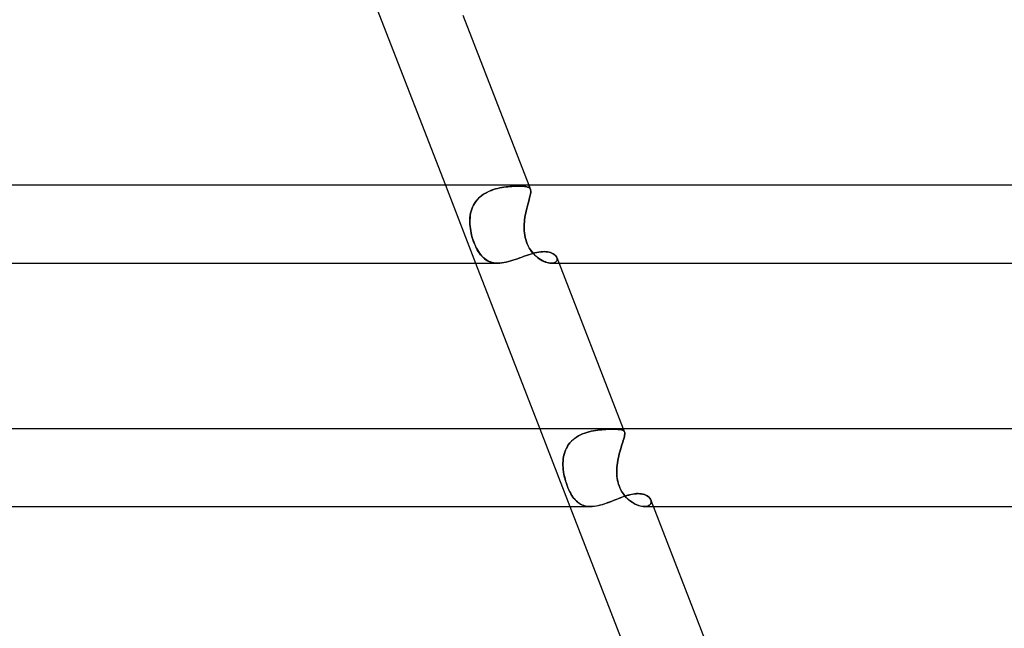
# Model space of a CAD drawing. Header units: millimetres. Extents: x -385 to 385, y -2 to 250.
# Tile 70 of 84: x 149 to 200, y 156 to 187. Entities that reach past the tile are written whole.
import ezdxf

# ---------------------------------------------------------------- set-up
doc = ezdxf.new("R2010")
doc.units = ezdxf.units.MM
doc.layers.add('HIDDEN', color=7, linetype='Continuous')
doc.layers.add('THICK', color=7, linetype='Continuous')

msp = doc.modelspace()

# ---------------------------------------------------------------- linework, layer by layer
at = {"layer": 'HIDDEN'}
for p, q in [((166.081, 191.5), (167.634, 187.5)), ((170.932, 179), (172.484, 175)), ((172.988, 178.595), (173.088, 178.648)), ((173.092, 178.65), (172.993, 178.598)), ((173.088, 178.648), (173.19, 178.696)), ((173.194, 178.698), (173.092, 178.65)), ((173.19, 178.696), (173.295, 178.738)), ((173.299, 178.74), (173.194, 178.698)), ((173.295, 178.738), (173.401, 178.775)), ((173.406, 178.777), (173.299, 178.74)), ((173.401, 178.775), (173.509, 178.808)), ((173.514, 178.81), (173.406, 178.777)), ((173.509, 178.808), (173.617, 178.837)), ((173.622, 178.838), (173.514, 178.81)), ((173.617, 178.837), (173.726, 178.861)), ((173.73, 178.862), (173.622, 178.838)), ((173.726, 178.861), (173.834, 178.882)), ((173.838, 178.882), (173.73, 178.862)), ((173.834, 178.882), (173.94, 178.899)), ((173.945, 178.9), (173.838, 178.882)), ((173.94, 178.899), (174.046, 178.914)), ((174.05, 178.914), (173.945, 178.9)), ((174.046, 178.914), (174.149, 178.925)), ((174.153, 178.926), (174.05, 178.914)), ((174.149, 178.925), (174.251, 178.935)), ((174.254, 178.935), (174.153, 178.926)), ((174.251, 178.935), (174.35, 178.942)), ((174.352, 178.942), (174.254, 178.935)), ((174.35, 178.942), (174.445, 178.948)), ((174.447, 178.948), (174.352, 178.942)), ((174.445, 178.948), (174.537, 178.951)), ((174.538, 178.951), (174.447, 178.948)), ((174.537, 178.951), (174.625, 178.954)), ((174.625, 178.954), (174.538, 178.951)), ((174.625, 178.954), (174.708, 178.954)), ((174.708, 178.954), (174.625, 178.954)), ((174.791, 178.953), (174.708, 178.954)), ((174.708, 178.954), (174.79, 178.953)), ((174.79, 178.953), (174.867, 178.951)), ((174.867, 178.951), (174.791, 178.953)), ((174.938, 178.947), (174.867, 178.951)), ((174.867, 178.951), (174.938, 178.947)), ((175.003, 178.941), (174.938, 178.947)), ((174.938, 178.947), (175.002, 178.941)), ((175.002, 178.941), (175.061, 178.933)), ((175.062, 178.933), (175.003, 178.941)), ((175.061, 178.933), (175.114, 178.922)), ((175.115, 178.922), (175.062, 178.933)), ((175.114, 178.922), (175.161, 178.909)), ((175.162, 178.909), (175.115, 178.922)), ((175.161, 178.909), (175.202, 178.893)), ((175.202, 178.893), (175.162, 178.909)), ((175.236, 178.873), (175.202, 178.893)), ((175.202, 178.893), (175.236, 178.873)), ((175.223, 179), (175.305, 178.788)), ((175.265, 178.85), (175.236, 178.873)), ((175.236, 178.873), (175.265, 178.85)), ((175.287, 178.822), (175.265, 178.85)), ((175.265, 178.85), (175.287, 178.822)), ((175.304, 178.79), (175.287, 178.822)), ((175.287, 178.822), (175.304, 178.79)), ((175.315, 178.754), (175.304, 178.79)), ((175.304, 178.79), (175.315, 178.754)), ((175.318, 178.615), (175.309, 178.557)), ((175.309, 178.556), (175.317, 178.614)), ((175.321, 178.713), (175.315, 178.754)), ((175.315, 178.754), (175.321, 178.713)), ((175.317, 178.614), (175.321, 178.666)), ((175.321, 178.667), (175.318, 178.615)), ((175.321, 178.666), (175.321, 178.713)), ((175.321, 178.713), (175.321, 178.667)), ((172.43, 178.067), (172.492, 178.158)), ((172.494, 178.162), (172.432, 178.07)), ((172.492, 178.158), (172.56, 178.245)), ((172.563, 178.248), (172.494, 178.162)), ((172.56, 178.245), (172.635, 178.326)), ((172.637, 178.329), (172.563, 178.248)), ((172.635, 178.326), (172.715, 178.401)), ((172.718, 178.404), (172.637, 178.329)), ((172.715, 178.401), (172.801, 178.471)), ((172.805, 178.474), (172.718, 178.404)), ((172.801, 178.471), (172.892, 178.536)), ((172.897, 178.539), (172.805, 178.474)), ((172.892, 178.536), (172.988, 178.595)), ((172.993, 178.598), (172.897, 178.539)), ((175.189, 178.086), (175.215, 178.178)), ((175.216, 178.18), (175.19, 178.088)), ((175.215, 178.178), (175.239, 178.265)), ((175.24, 178.266), (175.216, 178.18)), ((175.239, 178.265), (175.261, 178.346)), ((175.261, 178.347), (175.24, 178.266)), ((175.281, 178.423), (175.261, 178.347)), ((175.261, 178.346), (175.28, 178.422)), ((175.28, 178.422), (175.297, 178.492)), ((175.297, 178.493), (175.281, 178.423)), ((175.309, 178.557), (175.297, 178.493)), ((175.297, 178.492), (175.309, 178.556)), ((172.258, 177.668), (172.231, 177.56)), ((172.231, 177.558), (172.257, 177.666)), ((172.257, 177.666), (172.29, 177.771)), ((172.291, 177.773), (172.258, 177.668)), ((172.29, 177.771), (172.33, 177.873)), ((172.331, 177.876), (172.291, 177.773)), ((172.33, 177.873), (172.376, 177.972)), ((172.378, 177.975), (172.331, 177.876)), ((172.376, 177.972), (172.43, 178.067)), ((172.432, 178.07), (172.378, 177.975)), ((175.086, 177.68), (175.062, 177.57)), ((175.062, 177.569), (175.085, 177.679)), ((175.085, 177.679), (175.111, 177.786)), ((175.111, 177.787), (175.086, 177.68)), ((175.111, 177.786), (175.137, 177.89)), ((175.137, 177.89), (175.111, 177.787)), ((175.163, 177.991), (175.137, 177.89)), ((175.137, 177.89), (175.163, 177.99)), ((175.19, 178.088), (175.163, 177.991)), ((175.163, 177.99), (175.189, 178.086)), ((172.191, 177.227), (172.19, 177.113)), ((172.19, 177.113), (172.191, 177.226)), ((172.194, 177), (172.19, 177.113)), ((172.19, 177.113), (172.194, 177)), ((172.199, 177.339), (172.191, 177.227)), ((172.191, 177.226), (172.198, 177.338)), ((172.198, 177.338), (172.212, 177.449)), ((172.212, 177.45), (172.199, 177.339)), ((172.231, 177.56), (172.212, 177.45)), ((172.212, 177.449), (172.231, 177.558)), ((174.993, 177.116), (174.984, 177)), ((174.984, 177), (174.993, 177.115)), ((175.005, 177.231), (174.993, 177.116)), ((174.993, 177.115), (175.005, 177.23)), ((175.021, 177.345), (175.005, 177.231)), ((175.005, 177.23), (175.021, 177.344)), ((175.021, 177.344), (175.04, 177.458)), ((175.04, 177.458), (175.021, 177.345)), ((175.062, 177.57), (175.04, 177.458)), ((175.04, 177.458), (175.062, 177.569)), ((172.203, 176.889), (172.194, 177)), ((172.194, 177), (172.203, 176.888)), ((172.216, 176.777), (172.203, 176.889)), ((172.203, 176.888), (172.216, 176.776)), ((172.234, 176.664), (172.216, 176.777)), ((172.216, 176.776), (172.234, 176.663)), ((172.256, 176.55), (172.234, 176.664)), ((172.234, 176.663), (172.256, 176.549)), ((174.98, 176.889), (174.984, 177)), ((174.984, 177), (174.98, 176.888)), ((174.98, 176.777), (174.98, 176.889)), ((174.98, 176.888), (174.98, 176.776)), ((174.985, 176.664), (174.98, 176.777)), ((174.98, 176.776), (174.985, 176.663)), ((174.995, 176.55), (174.985, 176.664)), ((174.985, 176.663), (174.995, 176.549)), ((172.282, 176.436), (172.256, 176.55)), ((172.256, 176.549), (172.283, 176.435)), ((172.313, 176.323), (172.282, 176.436)), ((172.283, 176.435), (172.314, 176.321)), ((172.348, 176.209), (172.313, 176.323)), ((172.314, 176.321), (172.349, 176.207)), ((172.387, 176.097), (172.348, 176.209)), ((172.349, 176.207), (172.388, 176.094)), ((172.428, 175.989), (172.387, 176.097)), ((172.388, 176.094), (172.431, 175.984)), ((175.011, 176.436), (174.995, 176.55)), ((174.995, 176.549), (175.011, 176.435)), ((175.033, 176.323), (175.011, 176.436)), ((175.011, 176.435), (175.033, 176.321)), ((175.061, 176.209), (175.033, 176.323)), ((175.033, 176.321), (175.062, 176.207)), ((175.097, 176.097), (175.061, 176.209)), ((175.062, 176.207), (175.098, 176.094)), ((175.138, 175.989), (175.097, 176.097)), ((175.098, 176.094), (175.141, 175.984)), ((172.473, 175.885), (172.428, 175.989)), ((172.431, 175.984), (172.476, 175.878)), ((172.521, 175.785), (172.473, 175.885)), ((172.476, 175.878), (172.525, 175.777)), ((172.571, 175.69), (172.521, 175.785)), ((172.525, 175.777), (172.576, 175.681)), ((172.624, 175.6), (172.571, 175.69)), ((172.576, 175.681), (172.631, 175.59)), ((172.681, 175.515), (172.624, 175.6)), ((172.631, 175.59), (172.688, 175.504)), ((175.186, 175.885), (175.138, 175.989)), ((175.141, 175.984), (175.19, 175.878)), ((175.24, 175.785), (175.186, 175.885)), ((175.19, 175.878), (175.244, 175.777)), ((175.299, 175.69), (175.24, 175.785)), ((175.244, 175.777), (175.305, 175.681)), ((175.363, 175.6), (175.299, 175.69)), ((175.305, 175.681), (175.371, 175.59)), ((175.432, 175.515), (175.363, 175.6)), ((175.371, 175.59), (175.442, 175.504)), ((175.732, 175.566), (175.829, 175.58)), ((175.829, 175.58), (175.923, 175.589)), ((175.923, 175.589), (176.013, 175.592)), ((176.013, 175.592), (176.103, 175.589)), ((176.103, 175.589), (176.188, 175.579)), ((176.188, 175.579), (176.268, 175.564)), ((172.74, 175.435), (172.681, 175.515)), ((172.688, 175.504), (172.748, 175.424)), ((172.802, 175.362), (172.74, 175.435)), ((172.748, 175.424), (172.812, 175.351)), ((172.867, 175.295), (172.802, 175.362)), ((172.812, 175.351), (172.877, 175.285)), ((172.936, 175.234), (172.867, 175.295)), ((172.877, 175.285), (172.946, 175.226)), ((173.008, 175.18), (172.936, 175.234)), ((172.946, 175.226), (173.018, 175.173)), ((173.084, 175.133), (173.008, 175.18)), ((173.018, 175.173), (173.094, 175.127)), ((173.164, 175.092), (173.084, 175.133)), ((173.094, 175.127), (173.173, 175.089)), ((173.248, 175.059), (173.164, 175.092)), ((173.173, 175.089), (173.255, 175.057)), ((174.058, 175.052), (174.173, 175.08)), ((174.173, 175.08), (174.289, 175.112)), ((174.289, 175.112), (174.405, 175.147)), ((174.405, 175.147), (174.521, 175.185)), ((174.521, 175.185), (174.637, 175.225)), ((174.637, 175.225), (174.753, 175.267)), ((174.753, 175.267), (174.869, 175.308)), ((174.869, 175.308), (174.983, 175.35)), ((174.983, 175.35), (175.096, 175.389)), ((175.096, 175.389), (175.207, 175.427)), ((175.207, 175.427), (175.316, 175.463)), ((175.316, 175.463), (175.423, 175.495)), ((175.423, 175.495), (175.529, 175.523)), ((175.506, 175.435), (175.432, 175.515)), ((175.442, 175.504), (175.516, 175.424)), ((175.582, 175.362), (175.506, 175.435)), ((175.516, 175.424), (175.594, 175.351)), ((175.529, 175.523), (175.631, 175.547)), ((175.661, 175.295), (175.582, 175.362)), ((175.594, 175.351), (175.674, 175.285)), ((175.631, 175.547), (175.732, 175.566)), ((175.743, 175.234), (175.661, 175.295)), ((175.674, 175.285), (175.755, 175.226)), ((175.826, 175.18), (175.743, 175.234)), ((175.755, 175.226), (175.837, 175.173)), ((175.909, 175.133), (175.826, 175.18)), ((175.837, 175.173), (175.919, 175.127)), ((175.993, 175.092), (175.909, 175.133)), ((175.919, 175.127), (176.001, 175.089)), ((176.075, 175.059), (175.993, 175.092)), ((176.001, 175.089), (176.082, 175.057)), ((176.268, 175.564), (176.342, 175.543)), ((176.342, 175.543), (176.41, 175.517)), ((176.41, 175.517), (176.471, 175.486)), ((176.471, 175.486), (176.525, 175.452)), ((176.525, 175.452), (176.572, 175.413)), ((176.572, 175.413), (176.611, 175.373)), ((176.634, 175.087), (176.6, 175.057)), ((176.6, 175.057), (176.634, 175.087)), ((176.611, 175.373), (176.642, 175.33)), ((176.659, 175.122), (176.634, 175.087)), ((176.634, 175.087), (176.659, 175.121)), ((176.642, 175.33), (176.664, 175.287)), ((176.675, 175.16), (176.659, 175.122)), ((176.659, 175.121), (176.675, 175.159)), ((176.664, 175.287), (176.677, 175.243)), ((176.677, 175.243), (176.664, 175.286)), ((176.68, 175.201), (176.675, 175.16)), ((176.675, 175.159), (176.68, 175.2)), ((176.677, 175.243), (176.68, 175.201)), ((176.68, 175.2), (176.677, 175.243)), ((173.336, 175.034), (173.248, 175.059)), ((173.255, 175.057), (173.341, 175.032)), ((173.428, 175.015), (173.336, 175.034)), ((173.341, 175.032), (173.432, 175.014)), ((173.524, 175.004), (173.428, 175.015)), ((173.432, 175.014), (173.526, 175.004)), ((173.624, 175), (173.524, 175.004)), ((173.526, 175.004), (173.624, 175)), ((173.624, 175), (173.729, 175.003)), ((173.729, 175.003), (173.836, 175.013)), ((173.836, 175.013), (173.945, 175.03)), ((173.945, 175.03), (174.058, 175.052)), ((176.155, 175.034), (176.075, 175.059)), ((176.082, 175.057), (176.16, 175.032)), ((176.233, 175.015), (176.155, 175.034)), ((176.16, 175.032), (176.236, 175.014)), ((176.307, 175.004), (176.233, 175.015)), ((176.236, 175.014), (176.308, 175.004)), ((176.377, 175), (176.307, 175.004)), ((176.308, 175.004), (176.377, 175)), ((176.444, 175.004), (176.377, 175)), ((176.377, 175), (176.444, 175.004)), ((176.379, 175), (176.775, 175)), ((176.504, 175.015), (176.444, 175.004)), ((176.444, 175.004), (176.504, 175.015)), ((176.556, 175.033), (176.504, 175.015)), ((176.504, 175.015), (176.556, 175.033)), ((176.6, 175.057), (176.556, 175.033)), ((176.556, 175.033), (176.6, 175.057)), ((175.783, 166.5), (177.335, 162.5)), ((179.183, 166.463), (179.081, 166.457)), ((179.082, 166.457), (179.184, 166.463)), ((179.281, 166.468), (179.183, 166.463)), ((179.184, 166.463), (179.282, 166.468)), ((179.376, 166.471), (179.281, 166.468)), ((179.282, 166.468), (179.376, 166.471)), ((179.376, 166.471), (179.466, 166.473)), ((179.466, 166.473), (179.376, 166.471)), ((179.466, 166.473), (179.551, 166.473)), ((179.551, 166.473), (179.466, 166.473)), ((179.641, 166.473), (179.551, 166.473)), ((179.551, 166.473), (179.641, 166.473)), ((179.723, 166.47), (179.641, 166.473)), ((179.641, 166.473), (179.724, 166.47)), ((179.799, 166.466), (179.723, 166.47)), ((179.724, 166.47), (179.799, 166.466)), ((179.867, 166.46), (179.799, 166.466)), ((179.799, 166.466), (179.867, 166.46)), ((180.073, 166.5), (180.14, 166.329)), ((177.582, 166.004), (177.494, 165.933)), ((177.497, 165.936), (177.585, 166.006)), ((177.676, 166.07), (177.582, 166.004)), ((177.585, 166.006), (177.679, 166.071)), ((177.775, 166.129), (177.676, 166.07)), ((177.679, 166.071), (177.777, 166.13)), ((177.877, 166.182), (177.775, 166.129)), ((177.777, 166.13), (177.88, 166.183)), ((177.983, 166.229), (177.877, 166.182)), ((177.88, 166.183), (177.986, 166.23)), ((178.091, 166.271), (177.983, 166.229)), ((177.986, 166.23), (178.094, 166.272)), ((178.201, 166.307), (178.091, 166.271)), ((178.094, 166.272), (178.204, 166.308)), ((178.313, 166.339), (178.201, 166.307)), ((178.204, 166.308), (178.315, 166.34)), ((178.425, 166.366), (178.313, 166.339)), ((178.315, 166.34), (178.427, 166.367)), ((178.537, 166.39), (178.425, 166.366)), ((178.427, 166.367), (178.539, 166.39)), ((178.649, 166.409), (178.537, 166.39)), ((178.539, 166.39), (178.651, 166.409)), ((178.76, 166.425), (178.649, 166.409)), ((178.651, 166.409), (178.761, 166.425)), ((178.869, 166.438), (178.76, 166.425)), ((178.761, 166.425), (178.87, 166.438)), ((178.976, 166.449), (178.869, 166.438)), ((178.87, 166.438), (178.977, 166.449)), ((179.081, 166.457), (178.976, 166.449)), ((178.977, 166.449), (179.082, 166.457)), ((179.928, 166.452), (179.867, 166.46)), ((179.867, 166.46), (179.928, 166.452)), ((179.981, 166.442), (179.928, 166.452)), ((179.928, 166.452), (179.981, 166.442)), ((180.027, 166.428), (179.981, 166.442)), ((179.981, 166.442), (180.027, 166.428)), ((180.066, 166.41), (180.027, 166.428)), ((180.027, 166.428), (180.066, 166.41)), ((180.097, 166.389), (180.066, 166.41)), ((180.066, 166.41), (180.097, 166.389)), ((180.098, 165.968), (180.075, 165.891)), ((180.076, 165.893), (180.099, 165.97)), ((180.122, 166.362), (180.097, 166.389)), ((180.097, 166.389), (180.122, 166.362)), ((180.118, 166.039), (180.098, 165.968)), ((180.099, 165.97), (180.118, 166.04)), ((180.118, 166.04), (180.134, 166.103)), ((180.134, 166.103), (180.118, 166.039)), ((180.139, 166.331), (180.122, 166.362)), ((180.122, 166.362), (180.139, 166.331)), ((180.134, 166.103), (180.145, 166.161)), ((180.145, 166.161), (180.134, 166.103)), ((180.149, 166.297), (180.139, 166.331)), ((180.139, 166.331), (180.149, 166.297)), ((180.145, 166.161), (180.152, 166.212)), ((180.152, 166.212), (180.145, 166.161)), ((180.153, 166.258), (180.149, 166.297)), ((180.149, 166.297), (180.153, 166.257)), ((180.152, 166.212), (180.153, 166.258)), ((180.153, 166.257), (180.152, 166.212)), ((177.15, 165.495), (177.103, 165.394)), ((177.105, 165.397), (177.152, 165.498)), ((177.204, 165.592), (177.15, 165.495)), ((177.152, 165.498), (177.206, 165.595)), ((177.266, 165.686), (177.204, 165.592)), ((177.206, 165.595), (177.268, 165.688)), ((177.336, 165.774), (177.266, 165.686)), ((177.268, 165.688), (177.337, 165.776)), ((177.411, 165.856), (177.336, 165.774)), ((177.337, 165.776), (177.414, 165.859)), ((177.494, 165.933), (177.411, 165.856)), ((177.414, 165.859), (177.497, 165.936)), ((179.959, 165.525), (179.927, 165.422)), ((179.928, 165.424), (179.959, 165.528)), ((179.959, 165.528), (179.99, 165.627)), ((179.99, 165.625), (179.959, 165.525)), ((179.99, 165.627), (180.02, 165.721)), ((180.02, 165.72), (179.99, 165.625)), ((180.02, 165.721), (180.049, 165.81)), ((180.049, 165.809), (180.02, 165.72)), ((180.049, 165.81), (180.076, 165.893)), ((180.075, 165.891), (180.049, 165.809)), ((176.979, 164.847), (176.99, 164.961)), ((176.99, 164.959), (176.979, 164.846)), ((176.99, 164.961), (177.008, 165.073)), ((177.008, 165.071), (176.99, 164.959)), ((177.008, 165.073), (177.033, 165.184)), ((177.033, 165.182), (177.008, 165.071)), ((177.033, 165.184), (177.065, 165.292)), ((177.064, 165.289), (177.033, 165.182)), ((177.103, 165.394), (177.064, 165.289)), ((177.065, 165.292), (177.105, 165.397)), ((179.813, 164.975), (179.79, 164.857)), ((179.791, 164.859), (179.813, 164.976)), ((179.813, 164.976), (179.839, 165.092)), ((179.839, 165.09), (179.813, 164.975)), ((179.839, 165.092), (179.867, 165.206)), ((179.867, 165.204), (179.839, 165.09)), ((179.867, 165.206), (179.897, 165.317)), ((179.896, 165.315), (179.867, 165.204)), ((179.927, 165.422), (179.896, 165.315)), ((179.897, 165.317), (179.928, 165.424)), ((176.974, 164.732), (176.979, 164.847)), ((176.979, 164.846), (176.974, 164.731)), ((176.974, 164.617), (176.974, 164.732)), ((176.974, 164.731), (176.974, 164.616)), ((176.98, 164.5), (176.974, 164.617)), ((176.974, 164.616), (176.98, 164.5)), ((176.99, 164.392), (176.98, 164.5)), ((176.98, 164.5), (176.991, 164.385)), ((179.744, 164.5), (179.738, 164.385)), ((179.739, 164.392), (179.744, 164.5)), ((179.744, 164.5), (179.756, 164.62)), ((179.756, 164.62), (179.744, 164.5)), ((179.756, 164.62), (179.771, 164.74)), ((179.771, 164.739), (179.756, 164.62)), ((179.771, 164.74), (179.791, 164.859)), ((179.79, 164.857), (179.771, 164.739)), ((177.005, 164.282), (176.99, 164.392)), ((176.991, 164.385), (177.007, 164.269)), ((177.023, 164.172), (177.005, 164.282)), ((177.007, 164.269), (177.027, 164.153)), ((177.046, 164.062), (177.023, 164.172)), ((177.027, 164.153), (177.052, 164.036)), ((177.072, 163.952), (177.046, 164.062)), ((177.052, 164.036), (177.081, 163.919)), ((177.102, 163.842), (177.072, 163.952)), ((179.737, 164.282), (179.739, 164.392)), ((179.738, 164.385), (179.737, 164.269)), ((179.74, 164.172), (179.737, 164.282)), ((179.737, 164.269), (179.741, 164.153)), ((179.748, 164.062), (179.74, 164.172)), ((179.741, 164.153), (179.751, 164.036)), ((179.761, 163.952), (179.748, 164.062)), ((179.751, 164.036), (179.767, 163.919)), ((179.781, 163.842), (179.761, 163.952)), ((177.081, 163.919), (177.114, 163.802)), ((177.135, 163.734), (177.102, 163.842)), ((177.114, 163.802), (177.151, 163.686)), ((177.171, 163.628), (177.135, 163.734)), ((177.151, 163.686), (177.191, 163.573)), ((177.209, 163.526), (177.171, 163.628)), ((177.191, 163.573), (177.234, 163.465)), ((177.25, 163.426), (177.209, 163.526)), ((177.234, 163.465), (177.279, 163.36)), ((179.767, 163.919), (179.789, 163.802)), ((179.806, 163.734), (179.781, 163.842)), ((179.789, 163.802), (179.819, 163.686)), ((179.838, 163.628), (179.806, 163.734)), ((179.819, 163.686), (179.856, 163.573)), ((179.875, 163.526), (179.838, 163.628)), ((179.856, 163.573), (179.9, 163.465)), ((179.917, 163.426), (179.875, 163.526)), ((179.9, 163.465), (179.95, 163.36)), ((177.293, 163.331), (177.25, 163.426)), ((177.279, 163.36), (177.327, 163.261)), ((177.339, 163.239), (177.293, 163.331)), ((177.327, 163.261), (177.379, 163.165)), ((177.387, 163.151), (177.339, 163.239)), ((177.379, 163.165), (177.432, 163.075)), ((177.436, 163.068), (177.387, 163.151)), ((177.432, 163.075), (177.488, 162.991)), ((177.488, 162.991), (177.436, 163.068)), ((177.542, 162.919), (177.488, 162.991)), ((177.488, 162.991), (177.546, 162.914)), ((179.823, 162.911), (179.934, 162.953)), ((179.966, 163.331), (179.917, 163.426)), ((179.934, 162.953), (180.042, 162.993)), ((179.95, 163.36), (180.006, 163.261)), ((180.02, 163.239), (179.966, 163.331)), ((180.006, 163.261), (180.069, 163.165)), ((180.079, 163.151), (180.02, 163.239)), ((180.042, 162.993), (180.149, 163.03)), ((180.069, 163.165), (180.137, 163.075)), ((180.142, 163.068), (180.079, 163.151)), ((180.137, 163.075), (180.209, 162.991)), ((180.209, 162.991), (180.142, 163.068)), ((180.149, 163.03), (180.255, 163.064)), ((180.279, 162.919), (180.209, 162.991)), ((180.209, 162.991), (180.285, 162.914)), ((180.255, 163.064), (180.358, 163.093)), ((180.358, 163.093), (180.459, 163.119)), ((180.459, 163.119), (180.557, 163.139)), ((180.557, 163.139), (180.653, 163.153)), ((180.653, 163.153), (180.746, 163.162)), ((180.746, 163.162), (180.835, 163.165)), ((180.835, 163.165), (180.918, 163.162)), ((180.918, 163.162), (180.997, 163.154)), ((180.997, 163.154), (181.071, 163.14)), ((181.071, 163.14), (181.141, 163.121)), ((181.141, 163.121), (181.206, 163.098)), ((181.206, 163.098), (181.266, 163.07)), ((181.266, 163.07), (181.319, 163.038)), ((181.319, 163.038), (181.367, 163.003)), ((181.367, 163.003), (181.409, 162.965)), ((181.409, 162.965), (181.444, 162.924)), ((181.444, 162.924), (181.473, 162.882)), ((177.597, 162.853), (177.542, 162.919)), ((177.546, 162.914), (177.607, 162.843)), ((177.655, 162.793), (177.597, 162.853)), ((177.607, 162.843), (177.67, 162.778)), ((177.715, 162.738), (177.655, 162.793)), ((177.67, 162.778), (177.736, 162.72)), ((177.777, 162.689), (177.715, 162.738)), ((177.736, 162.72), (177.804, 162.669)), ((177.842, 162.645), (177.777, 162.689)), ((177.804, 162.669), (177.876, 162.625)), ((177.909, 162.607), (177.842, 162.645)), ((177.876, 162.625), (177.951, 162.587)), ((177.98, 162.575), (177.909, 162.607)), ((177.951, 162.587), (178.03, 162.556)), ((178.054, 162.548), (177.98, 162.575)), ((178.03, 162.556), (178.113, 162.532)), ((178.132, 162.527), (178.054, 162.548)), ((178.113, 162.532), (178.199, 162.514)), ((178.213, 162.512), (178.132, 162.527)), ((178.199, 162.514), (178.29, 162.504)), ((178.296, 162.503), (178.213, 162.512)), ((178.29, 162.504), (178.384, 162.5)), ((178.383, 162.5), (178.296, 162.503)), ((178.384, 162.5), (178.484, 162.503)), ((178.484, 162.503), (178.588, 162.514)), ((178.588, 162.514), (178.695, 162.53)), ((178.695, 162.53), (178.805, 162.553)), ((178.805, 162.553), (178.917, 162.582)), ((178.917, 162.582), (179.029, 162.615)), ((179.029, 162.615), (179.143, 162.652)), ((179.143, 162.652), (179.257, 162.692)), ((179.257, 162.692), (179.372, 162.734)), ((179.372, 162.734), (179.486, 162.778)), ((179.486, 162.778), (179.6, 162.823)), ((179.6, 162.823), (179.712, 162.867)), ((179.712, 162.867), (179.823, 162.911)), ((180.351, 162.853), (180.279, 162.919)), ((180.285, 162.914), (180.363, 162.843)), ((180.425, 162.793), (180.351, 162.853)), ((180.363, 162.843), (180.444, 162.778)), ((180.5, 162.738), (180.425, 162.793)), ((180.444, 162.778), (180.526, 162.72)), ((180.576, 162.689), (180.5, 162.738)), ((180.526, 162.72), (180.609, 162.669)), ((180.653, 162.645), (180.576, 162.689)), ((180.609, 162.669), (180.693, 162.625)), ((180.73, 162.607), (180.653, 162.645)), ((180.693, 162.625), (180.776, 162.587)), ((180.807, 162.575), (180.73, 162.607)), ((180.776, 162.587), (180.858, 162.556)), ((180.883, 162.548), (180.807, 162.575)), ((180.858, 162.556), (180.939, 162.532)), ((180.957, 162.527), (180.883, 162.548)), ((180.939, 162.532), (181.018, 162.514)), ((181.029, 162.512), (180.957, 162.527)), ((181.018, 162.514), (181.093, 162.504)), ((181.099, 162.503), (181.029, 162.512)), ((181.093, 162.504), (181.165, 162.5)), ((181.164, 162.5), (181.099, 162.503)), ((181.229, 162.503), (181.164, 162.5)), ((181.165, 162.5), (181.235, 162.504)), ((181.167, 162.5), (181.625, 162.5)), ((181.289, 162.512), (181.229, 162.503)), ((181.235, 162.504), (181.299, 162.515)), ((181.343, 162.527), (181.289, 162.512)), ((181.299, 162.515), (181.356, 162.532)), ((181.39, 162.548), (181.343, 162.527)), ((181.356, 162.532), (181.405, 162.557)), ((181.429, 162.574), (181.39, 162.548)), ((181.405, 162.557), (181.445, 162.587)), ((181.461, 162.604), (181.429, 162.574)), ((181.445, 162.587), (181.476, 162.622)), ((181.486, 162.637), (181.461, 162.604)), ((181.473, 162.882), (181.494, 162.839)), ((181.476, 162.622), (181.498, 162.661)), ((181.503, 162.675), (181.486, 162.637)), ((181.494, 162.839), (181.507, 162.797)), ((181.508, 162.793), (181.494, 162.839)), ((181.498, 162.661), (181.51, 162.703)), ((181.512, 162.714), (181.503, 162.675)), ((181.507, 162.797), (181.513, 162.755)), ((181.514, 162.747), (181.508, 162.793)), ((181.51, 162.703), (181.514, 162.747)), ((181.513, 162.755), (181.512, 162.714))]:
    msp.add_line(p, q, dxfattribs=at)
at = {"layer": 'THICK'}
for p, q in [((171.832, 187.736), (175.223, 179)), ((167.634, 187.5), (170.932, 179)), ((247.5, 179), (0, 179)), ((175.83, 175.58), (175.733, 175.567)), ((175.923, 175.589), (175.83, 175.58)), ((176.013, 175.592), (175.923, 175.589)), ((176.103, 175.589), (176.013, 175.592)), ((176.189, 175.579), (176.103, 175.589)), ((176.269, 175.564), (176.189, 175.579)), ((174.175, 175.08), (174.06, 175.053)), ((174.29, 175.112), (174.175, 175.08)), ((174.406, 175.148), (174.29, 175.112)), ((174.523, 175.186), (174.406, 175.148)), ((174.64, 175.227), (174.523, 175.186)), ((174.757, 175.268), (174.64, 175.227)), ((174.872, 175.309), (174.757, 175.268)), ((174.986, 175.351), (174.872, 175.309)), ((175.098, 175.39), (174.986, 175.351)), ((175.209, 175.428), (175.098, 175.39)), ((175.319, 175.464), (175.209, 175.428)), ((175.426, 175.495), (175.319, 175.464)), ((175.531, 175.524), (175.426, 175.495)), ((175.633, 175.548), (175.531, 175.524)), ((175.733, 175.567), (175.633, 175.548)), ((176.343, 175.543), (176.269, 175.564)), ((176.411, 175.517), (176.343, 175.543)), ((176.472, 175.486), (176.411, 175.517)), ((176.526, 175.451), (176.472, 175.486)), ((176.573, 175.413), (176.526, 175.451)), ((176.611, 175.372), (176.573, 175.413)), ((176.642, 175.33), (176.611, 175.372)), ((176.664, 175.286), (176.642, 175.33)), ((176.665, 175.284), (180.073, 166.5)), ((1.945, 175), (173.628, 175)), ((172.484, 175), (175.783, 166.5)), ((173.728, 175.003), (173.624, 175)), ((173.836, 175.013), (173.728, 175.003)), ((173.946, 175.03), (173.836, 175.013)), ((174.06, 175.053), (173.946, 175.03)), ((176.775, 175), (247.492, 175)), ((254.25, 166.5), (0, 166.5)), ((179.911, 162.944), (179.809, 162.905)), ((180.011, 162.982), (179.911, 162.944)), ((180.11, 163.017), (180.011, 162.982)), ((180.208, 163.049), (180.11, 163.017)), ((180.304, 163.079), (180.208, 163.049)), ((180.398, 163.104), (180.304, 163.079)), ((180.49, 163.126), (180.398, 163.104)), ((180.58, 163.143), (180.49, 163.126)), ((180.668, 163.155), (180.58, 163.143)), ((180.753, 163.163), (180.668, 163.155)), ((180.835, 163.165), (180.753, 163.163)), ((180.925, 163.162), (180.835, 163.165)), ((181.011, 163.152), (180.925, 163.162)), ((181.091, 163.136), (181.011, 163.152)), ((181.166, 163.113), (181.091, 163.136)), ((181.234, 163.085), (181.166, 163.113)), ((181.296, 163.053), (181.234, 163.085)), ((181.351, 163.016), (181.296, 163.053)), ((181.398, 162.975), (181.351, 163.016)), ((181.438, 162.931), (181.398, 162.975)), ((181.47, 162.886), (181.438, 162.931)), ((1.966, 162.5), (178.386, 162.5)), ((177.335, 162.5), (180.633, 154)), ((178.475, 162.503), (178.383, 162.5)), ((178.57, 162.511), (178.475, 162.503)), ((178.669, 162.526), (178.57, 162.511)), ((178.769, 162.545), (178.669, 162.526)), ((178.87, 162.57), (178.769, 162.545)), ((178.973, 162.598), (178.87, 162.57)), ((179.077, 162.63), (178.973, 162.598)), ((179.183, 162.665), (179.077, 162.63)), ((179.288, 162.703), (179.183, 162.665)), ((179.394, 162.742), (179.288, 162.703)), ((179.498, 162.783), (179.394, 162.742)), ((179.603, 162.824), (179.498, 162.783)), ((179.706, 162.865), (179.603, 162.824)), ((179.809, 162.905), (179.706, 162.865)), ((181.494, 162.839), (181.47, 162.886)), ((181.495, 162.835), (184.924, 154)), ((181.625, 162.5), (254.242, 162.5))]:
    msp.add_line(p, q, dxfattribs=at)

doc.saveas('drawing.dxf')
